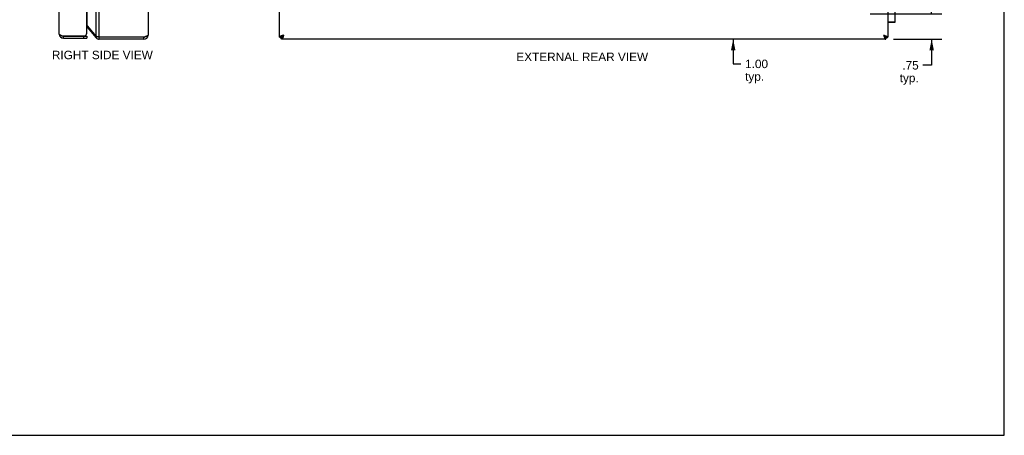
# Model space of a CAD drawing. Header units: inches. Extents: x 0 to 56.7, y 0 to 36.7.
# Tile 10 of 11: x 27.5 to 56.7, y 0 to 12.3. Entities that reach past the tile are written whole.
import ezdxf

# ---------------------------------------------------------------- set-up
doc = ezdxf.new("R2010")
doc.units = ezdxf.units.IN
doc.header["$LTSCALE"] = 3.116667
doc.header["$MEASUREMENT"] = 0
doc.layers.get('0').update_dxf_attribs({"linetype": 'CONTINUOUS'})
doc.layers.add('02___PRT_ALL_AXES', color=7, linetype='CONTINUOUS')
doc.layers.add('DIMENSIONS', color=7, linetype='CONTINUOUS')
doc.styles.get("Standard").update_dxf_attribs({"font": 'arial.ttf'})
doc.dimstyles.new('DIMSTYLE_1', dxfattribs={"dimtxt": 0.25, "dimasz": 0.333333, "dimexe": 0.09, "dimexo": 0.07, "dimgap": 0.0375, "dimtad": 0, "dimtih": 1, "dimtoh": 1, "dimzin": 4, "dimdsep": 46, "dimtxsty": 'Standard', "dimblk": '_FILLED', "dimblk1": '_FILLED', "dimblk2": '_FILLED', "dimcen": 0.09, "dimazin": 1, "dimtfac": 1, "dimtofl": 0, "dimtmove": 0, "dimatfit": 3, "dimldrblk": '_FILLED', "dimfxl": 0, "dimtolj": 1, "dimtzin": 4, "dimarcsym": 0})

# ---------------------------------------------------------------- blocks, each defined once
blk = doc.blocks.new('_FILLED')
at = {"color": 0, "linetype": 'ByBlock'}
blk.add_solid([(0, 0), (-1, 0.2), (-1, -0.2)], dxfattribs=at)
blk = doc.blocks.new('*D4')
at = {"layer": 'DIMENSIONS', "color": 2, "linetype": 'Continuous'}
for p, q in [((54.516, 12.47), (54.516, 13.137)), ((52.698, 12.47), (54.816, 12.47)), ((53.388, 11.72), (54.816, 11.72)), ((54.516, 11.72), (54.516, 10.948)), ((54.516, 10.948), (54.258, 10.948))]:
    blk.add_line(p, q, dxfattribs=at)
at = {"layer": 'DIMENSIONS', "color": 2, "linetype": 'Continuous', "xscale": 0.3333333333, "yscale": 0.3333333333, "zscale": 0.3333333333}
for p, rotation in [((54.516, 12.47), 270), ((54.516, 11.72), 90)]:
    blk.add_blockref('_FILLED', p, dxfattribs=dict(at, rotation=rotation))
at = {"layer": 'DIMENSIONS', "color": 2, "linetype": 'Continuous', "insert": (54.133, 11.073), "char_height": 0.25, "width": 0.56227, "attachment_point": 3, "line_spacing_factor": 0.9}
blk.add_mtext('.75\\Ptyp.', dxfattribs=at)
blk = doc.blocks.new('*D13')
at = {"layer": 'DIMENSIONS', "color": 2, "linetype": 'Continuous'}
for p, q in [((48.642, 12.72), (48.642, 13.387)), ((48.642, 11.72), (48.642, 10.99)), ((48.642, 10.99), (48.869, 10.99))]:
    blk.add_line(p, q, dxfattribs=at)
at = {"layer": 'DIMENSIONS', "color": 2, "linetype": 'Continuous', "xscale": 0.3333333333, "yscale": 0.3333333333, "zscale": 0.3333333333}
for p, rotation in [((48.642, 12.72), 270), ((48.642, 11.72), 90)]:
    blk.add_blockref('_FILLED', p, dxfattribs=dict(at, rotation=rotation))
at = {"layer": 'DIMENSIONS', "color": 2, "linetype": 'Continuous', "insert": (48.994, 11.115), "char_height": 0.25, "width": 0.67937, "attachment_point": 1, "line_spacing_factor": 0.9}
blk.add_mtext('1.00\\Ptyp.', dxfattribs=at)

msp = doc.modelspace()

# ---------------------------------------------------------------- linework, layer by layer
at = {"color": 7, "linetype": 'Continuous'}
for p, q in [((56.6667, 0), (56.6667, 36.6667)), ((29.5223, 12.0766), (29.5412, 12.0926)), ((53.215, 12.2334), (53.4354, 12.2334)), ((53.215, 12.2204), (53.4224, 12.2204)), ((28.8159, 11.8104), (29.5059, 11.8104)), ((28.8159, 11.7504), (28.8159, 11.8104)), ((29.4159, 11.8104), (29.4159, 11.7504)), ((29.5059, 11.8104), (29.5059, 11.7504)), ((29.7852, 11.7633), (29.8201, 11.7925)), ((29.8771, 11.7204), (29.8771, 11.7804)), ((31.2012, 11.7204), (31.2012, 11.7804)), ((35.215, 11.7804), (35.275, 11.7804)), ((35.2455, 11.7804), (35.2455, 11.7504)), ((35.275, 11.7204), (35.275, 11.7804)), ((35.335, 11.8404), (35.2964, 11.8018)), ((35.2964, 11.8018), (35.2964, 11.8137)), ((35.3083, 11.8018), (35.2964, 11.8018)), ((53.1335, 11.8018), (53.095, 11.8404)), ((53.1335, 11.8018), (53.1217, 11.8018)), ((53.1335, 11.8137), (53.1335, 11.8018)), ((53.215, 11.7804), (53.155, 11.7804)), ((53.155, 11.7204), (53.155, 11.7804)), ((53.1855, 11.7804), (53.1855, 11.7504)), ((0, 0), (56.6667, 0))]:
    msp.add_line(p, q, dxfattribs=at)
at = {"color": 3, "linetype": 'Continuous'}
for p, q in [((29.8771, 11.7804), (29.8771, 25.6604)), ((35.215, 11.7804), (35.215, 25.6604)), ((53.215, 25.6604), (53.215, 11.7804)), ((28.6959, 11.8704), (28.6959, 25.5704)), ((29.5059, 11.9004), (29.5059, 25.5404)), ((29.7852, 11.8018), (29.7852, 25.639)), ((31.3212, 25.6004), (31.3212, 11.8404)), ((29.5223, 12.1152), (29.5223, 25.3256)), ((29.5223, 12.1152), (29.7852, 11.8018)), ((29.5223, 12.0766), (29.7852, 11.7633)), ((28.8003, 11.8154), (29.4455, 11.8154)), ((28.8159, 11.7504), (29.5059, 11.7504)), ((31.2012, 11.7804), (29.8771, 11.7804)), ((31.2012, 11.7204), (29.8771, 11.7204)), ((35.275, 11.7504), (35.2455, 11.7504)), ((53.155, 11.7204), (35.275, 11.7204)), ((53.1855, 11.7504), (53.155, 11.7504))]:
    msp.add_line(p, q, dxfattribs=at)
for points in [[(29.5059, 12.1327), (29.5093, 12.1295), (29.5128, 12.1259), (29.5162, 12.1223), (29.5193, 12.1188), (29.5223, 12.1152)], [(28.6959, 11.8704), (28.6961, 11.8683), (28.6967, 11.8662), (28.6976, 11.864), (28.6989, 11.8619), (28.7005, 11.8598), (28.7025, 11.8577), (28.7048, 11.8556), (28.7075, 11.8535), (28.7105, 11.8513), (28.7139, 11.8492), (28.7175, 11.8471), (28.7215, 11.845), (28.7257, 11.8429), (28.7302, 11.8408), (28.735, 11.8387), (28.74, 11.8365), (28.7453, 11.8344), (28.7508, 11.8323), (28.7565, 11.8302), (28.7623, 11.8281), (28.7683, 11.826), (28.7745, 11.8238), (28.7808, 11.8217), (28.7872, 11.8196), (28.7937, 11.8175), (28.8003, 11.8154)], [(29.8771, 11.7804), (29.8641, 11.7831), (29.8576, 11.7844), (29.8511, 11.7857), (29.8448, 11.7871), (29.8386, 11.7884), (29.8324, 11.7898), (29.8264, 11.7911), (29.8205, 11.7924), (29.8149, 11.7938), (29.8094, 11.7951), (29.8041, 11.7965), (29.799, 11.7978), (29.7941, 11.7991), (29.7895, 11.8005), (29.7852, 11.8018)], [(31.3212, 11.8404), (31.3209, 11.8381), (31.3203, 11.8358), (31.3192, 11.8335), (31.3177, 11.8312), (31.3157, 11.8288), (31.3134, 11.8265), (31.3106, 11.8242), (31.3074, 11.8219), (31.3039, 11.8196), (31.2999, 11.8173), (31.2956, 11.815), (31.291, 11.8127), (31.286, 11.8104), (31.2807, 11.8081), (31.2752, 11.8058), (31.2693, 11.8035), (31.2632, 11.8012), (31.2569, 11.7989), (31.2504, 11.7965), (31.2437, 11.7942), (31.2369, 11.7919), (31.2299, 11.7896), (31.2228, 11.7873), (31.2156, 11.785), (31.2084, 11.7827), (31.2012, 11.7804)], [(35.335, 11.8404), (35.3277, 11.8381), (35.3205, 11.8358), (35.3133, 11.8335), (35.3063, 11.8312), (35.2993, 11.8288), (35.2924, 11.8265), (35.2857, 11.8242), (35.2792, 11.8219), (35.2729, 11.8196), (35.2668, 11.8173), (35.261, 11.815), (35.2554, 11.8127), (35.2501, 11.8104), (35.2452, 11.8081), (35.2405, 11.8058), (35.2362, 11.8035), (35.2323, 11.8012), (35.2287, 11.7989), (35.2256, 11.7965), (35.2228, 11.7942), (35.2204, 11.7919), (35.2185, 11.7896), (35.2169, 11.7873), (35.2159, 11.785), (35.2152, 11.7827), (35.215, 11.7804)], [(35.335, 11.8404), (35.3327, 11.8331), (35.3304, 11.8259), (35.3281, 11.8188), (35.3258, 11.8117), (35.3234, 11.8047), (35.3211, 11.7978), (35.3188, 11.7911), (35.3165, 11.7846), (35.3142, 11.7783), (35.3119, 11.7722), (35.3096, 11.7664), (35.3073, 11.7608), (35.305, 11.7555), (35.3027, 11.7506), (35.3004, 11.7459), (35.2981, 11.7416), (35.2958, 11.7377), (35.2934, 11.7341), (35.2911, 11.731), (35.2888, 11.7282), (35.2865, 11.7258), (35.2842, 11.7239), (35.2819, 11.7224), (35.2796, 11.7213), (35.2773, 11.7206), (35.275, 11.7204)], [(53.095, 11.8404), (53.1022, 11.8381), (53.1094, 11.8358), (53.1166, 11.8335), (53.1237, 11.8312), (53.1307, 11.8288), (53.1375, 11.8265), (53.1442, 11.8242), (53.1508, 11.8219), (53.1571, 11.8196), (53.1631, 11.8173), (53.169, 11.815), (53.1746, 11.8127), (53.1798, 11.8104), (53.1848, 11.8081), (53.1894, 11.8058), (53.1937, 11.8035), (53.1977, 11.8012), (53.2012, 11.7989), (53.2044, 11.7965), (53.2072, 11.7942), (53.2095, 11.7919), (53.2115, 11.7896), (53.213, 11.7873), (53.2141, 11.785), (53.2148, 11.7827), (53.215, 11.7804)], [(53.095, 11.8404), (53.0973, 11.8331), (53.0996, 11.8259), (53.1019, 11.8188), (53.1042, 11.8117), (53.1065, 11.8047), (53.1088, 11.7978), (53.1111, 11.7911), (53.1134, 11.7846), (53.1158, 11.7783), (53.1181, 11.7722), (53.1204, 11.7664), (53.1227, 11.7608), (53.125, 11.7555), (53.1273, 11.7506), (53.1296, 11.7459), (53.1319, 11.7416), (53.1342, 11.7377), (53.1365, 11.7341), (53.1388, 11.731), (53.1411, 11.7282), (53.1434, 11.7258), (53.1458, 11.7239), (53.1481, 11.7224), (53.1504, 11.7213), (53.1527, 11.7206), (53.155, 11.7204)]]:
    msp.add_lwpolyline(points, dxfattribs=at)
at = {"color": 7, "linetype": 'Continuous'}
for points in [[(35.335, 11.8404), (35.332, 11.8357), (35.329, 11.831), (35.326, 11.8264), (35.323, 11.8218), (35.32, 11.8174), (35.317, 11.8131), (35.314, 11.809), (35.311, 11.8051), (35.308, 11.8014), (35.305, 11.798), (35.302, 11.7948), (35.299, 11.7918), (35.296, 11.7892), (35.293, 11.7869), (35.29, 11.785), (35.287, 11.7833), (35.284, 11.782), (35.281, 11.7811), (35.278, 11.7806), (35.275, 11.7804)], [(35.335, 11.8404), (35.3303, 11.8374), (35.3256, 11.8344), (35.321, 11.8314), (35.3164, 11.8284), (35.312, 11.8254), (35.3077, 11.8224), (35.3036, 11.8194), (35.2997, 11.8164), (35.296, 11.8134), (35.2926, 11.8104), (35.2893, 11.8074), (35.2864, 11.8044), (35.2838, 11.8014), (35.2815, 11.7984), (35.2796, 11.7954), (35.2779, 11.7924), (35.2766, 11.7894), (35.2757, 11.7864), (35.2752, 11.7834), (35.275, 11.7804)], [(35.275, 11.7804), (35.2751, 11.7822), (35.2756, 11.784), (35.2764, 11.7857), (35.2775, 11.7875), (35.2789, 11.7893), (35.2806, 11.7911), (35.2826, 11.7929), (35.2849, 11.7947), (35.2874, 11.7965), (35.2902, 11.7982), (35.2932, 11.8), (35.2964, 11.8018)], [(35.275, 11.7804), (35.2768, 11.7805), (35.2786, 11.781), (35.2803, 11.7818), (35.2821, 11.7829), (35.2839, 11.7843), (35.2857, 11.786), (35.2875, 11.788), (35.2893, 11.7903), (35.2911, 11.7928), (35.2928, 11.7956), (35.2946, 11.7986), (35.2964, 11.8018)], [(53.095, 11.8404), (53.0997, 11.8374), (53.1043, 11.8344), (53.109, 11.8314), (53.1135, 11.8284), (53.118, 11.8254), (53.1222, 11.8224), (53.1263, 11.8194), (53.1302, 11.8164), (53.1339, 11.8134), (53.1374, 11.8104), (53.1406, 11.8074), (53.1435, 11.8044), (53.1461, 11.8014), (53.1484, 11.7984), (53.1504, 11.7954), (53.152, 11.7924), (53.1533, 11.7894), (53.1542, 11.7864), (53.1548, 11.7834), (53.155, 11.7804)], [(53.095, 11.8404), (53.098, 11.8357), (53.101, 11.831), (53.104, 11.8264), (53.107, 11.8218), (53.11, 11.8174), (53.113, 11.8131), (53.116, 11.809), (53.119, 11.8051), (53.122, 11.8014), (53.125, 11.798), (53.128, 11.7948), (53.131, 11.7918), (53.134, 11.7892), (53.137, 11.7869), (53.14, 11.785), (53.143, 11.7833), (53.146, 11.782), (53.149, 11.7811), (53.152, 11.7806), (53.155, 11.7804)], [(53.155, 11.7804), (53.1532, 11.7805), (53.1514, 11.781), (53.1496, 11.7818), (53.1478, 11.7829), (53.1461, 11.7843), (53.1443, 11.786), (53.1425, 11.788), (53.1407, 11.7903), (53.1389, 11.7928), (53.1371, 11.7956), (53.1353, 11.7986), (53.1335, 11.8018)], [(53.155, 11.7804), (53.1548, 11.7822), (53.1543, 11.784), (53.1536, 11.7857), (53.1525, 11.7875), (53.1511, 11.7893), (53.1494, 11.7911), (53.1474, 11.7929), (53.1451, 11.7947), (53.1426, 11.7965), (53.1398, 11.7982), (53.1368, 11.8), (53.1335, 11.8018)]]:
    msp.add_lwpolyline(points, dxfattribs=at)
at = {"color": 3, "linetype": 'Continuous'}
for centre, radius, start, end in [((29.4763, 12.038), 0.06, 40, 60.38363), ((28.8159, 11.8704), 0.12, 180, 270), ((29.4159, 11.9004), 0.09, 289.18814, 360), ((29.8771, 11.8404), 0.12, 220, 270), ((31.2012, 11.8404), 0.12, 270, 360)]:
    msp.add_arc(centre, radius, start, end, dxfattribs=at)
at = {"color": 7, "linetype": 'Continuous'}
for centre, radius, start, end in [((53.4224, 12.2334), 0.013, 270, 360), ((28.8159, 11.8704), 0.06, 234.26735, 270), ((29.8771, 11.8404), 0.06, 246.89557, 270), ((31.2012, 11.8404), 0.06, 270, 305.78573)]:
    msp.add_arc(centre, radius, start, end, dxfattribs=at)
at = {"layer": '02___PRT_ALL_AXES', "color": 7, "linetype": 'Continuous'}
msp.add_line((53.4354, 12.2334), (53.4354, 12.5954), dxfattribs=at)

# ---------------------------------------------------------------- texts
at = {"layer": 'DIMENSIONS', "color": 2, "linetype": 'Continuous', "char_height": 0.25, "attachment_point": 2, "line_spacing_factor": 0.9}
for s, insert, width in [('RIGHT SIDE VIEW', (29.9692, 11.379), 2.981413), ('EXTERNAL REAR VIEW', (44.1733, 11.3222), 3.892193)]:
    msp.add_mtext(s, dxfattribs=dict(at, insert=insert, width=width))

# ---------------------------------------------------------------- dimensions: what is measured, and where the dimension line sits
at = {"layer": 'DIMENSIONS', "color": 2, "linetype": 'Continuous'}
for base, p1, p2, angle, picture, middle in [((48.6419, 11.7204), (52.215, 12.7204), (53.155, 11.7204), 270, '*D13', (49.3339, 10.802)), ((54.5163, 12.4704), (53.3183, 11.7204), (52.6283, 12.4704), 90, '*D4', (53.8519, 10.7601))]:
    dim = msp.add_linear_dim(base=base, p1=p1, p2=p2, angle=angle, text='<>\\Ptyp.', dimstyle='DIMSTYLE_1', dxfattribs=at)
    dim.commit()
    dim.dimension.update_dxf_attribs({"geometry": picture, "text_midpoint": middle, "dimtype": 160})

doc.saveas('drawing.dxf')
